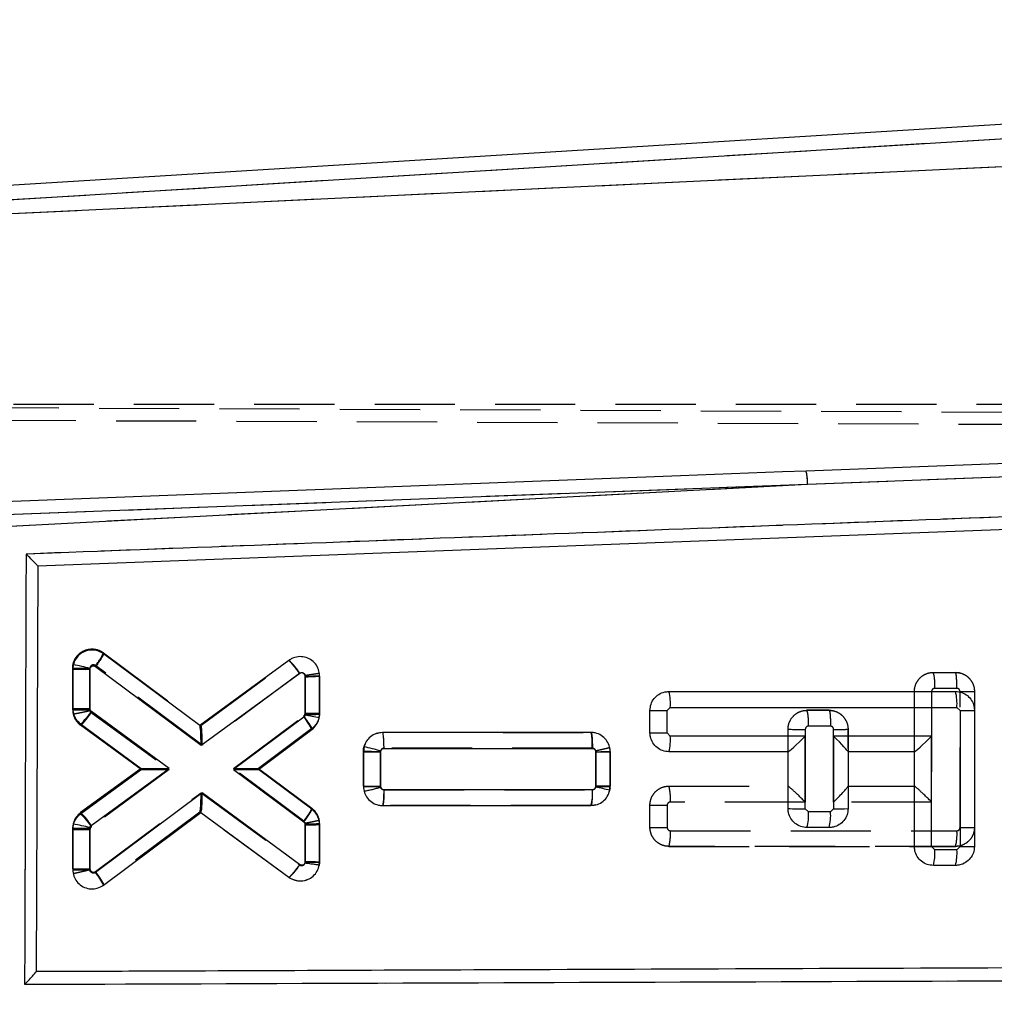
# Model space of a CAD drawing. Extents: x 33 to 403, y 99 to 261.
# Tile 13 of 21: x 163 to 179, y 219 to 235. Entities that reach past the tile are written whole.
import ezdxf

# ---------------------------------------------------------------- set-up
doc = ezdxf.new("R2010")
doc.units = 0
doc.linetypes.add('HIDDEN', pattern=[1.905, 1.27, -0.635])
doc.layers.get('0').update_dxf_attribs({"linetype": 'CONTINUOUS'})
doc.styles.add('SLDTEXTSTYLE0', font='TXT', dxfattribs={"width": 0.75})
doc.dimstyles.new('SLDDIMSTYLE1', dxfattribs={"dimtxt": 3.5, "dimasz": 3.302, "dimexe": 0, "dimexo": 0.0625, "dimgap": 0.875, "dimtad": 1, "dimdec": 0, "dimrnd": 1e-09, "dimzin": 12, "dimtxsty": 'SLDTEXTSTYLE0', "dimsah": 1, "dimcen": 0.09, "dimazin": 3, "dimtfac": 1, "dimtofl": 0, "dimtmove": 0, "dimatfit": 3, "dimtolj": 1, "dimtzin": 12})

# ---------------------------------------------------------------- blocks, each defined once
blk = doc.blocks.new('_D_1')
at = {"color": 179, "linetype": 'CONTINUOUS'}
for p, q in [((195.549, 234.006), (232.018, 234.006)), ((231.018, 234.006), (231.018, 197.023)), ((128.259, 197.023), (232.018, 197.023))]:
    blk.add_line(p, q, dxfattribs=at)
for points in [[(231.018, 234.006), (230.51, 230.704), (231.526, 230.704)], [(231.018, 197.023), (231.526, 200.325), (230.51, 200.325)]]:
    blk.add_solid(points, dxfattribs=at)
at = {"color": 179, "linetype": 'CONTINUOUS', "insert": (226.506, 209.429, 0.1), "char_height": 3.5, "attachment_point": 1, "rotation": 90, "style": 'SLDTEXTSTYLE0'}
blk.add_mtext('37', dxfattribs=at)
blk = doc.blocks.new('_D_2')
at = {"color": 179, "linetype": 'CONTINUOUS'}
for p, q in [((64.54, 212.085), (64.54, 257.147)), ((217.331, 222.582), (217.331, 257.147)), ((217.331, 256.147), (64.54, 256.147))]:
    blk.add_line(p, q, dxfattribs=at)
for points in [[(64.54, 256.147), (67.842, 255.639), (67.842, 256.655)], [(217.331, 256.147), (214.029, 256.655), (214.029, 255.639)]]:
    blk.add_solid(points, dxfattribs=at)
at = {"color": 179, "linetype": 'CONTINUOUS', "insert": (132.614, 260.659, 0.1), "char_height": 3.5, "attachment_point": 1, "style": 'SLDTEXTSTYLE0'}
blk.add_mtext('153', dxfattribs=at)

msp = doc.modelspace()

# ---------------------------------------------------------------- linework, layer by layer
at = {"color": 7, "linetype": 'CONTINUOUS'}
for p, q in [((194.5488, 234.0056), (160.4747, 231.9078)), ((194.563, 233.7753), (160.6477, 231.6873)), ((160.8312, 231.515), (194.3208, 233.1028)), ((175.5613, 227.3315), (192.7125, 227.9807)), ((162.5785, 226.648), (175.5613, 227.3315)), ((162.8623, 226.8495), (175.5613, 227.3315)), ((191.9576, 227.1188), (163.3781, 226.0308)), ((163.3781, 226.0308), (163.3547, 219.6193)), ((165.9412, 223.5099), (164.4177, 224.6458)), ((163.9402, 224.4753), (163.9313, 224.4023)), ((167.3535, 224.5423), (165.9412, 223.5099)), ((163.9313, 224.4023), (163.9312, 223.7805)), ((164.2032, 223.7793), (164.2033, 224.4002)), ((164.2033, 224.4002), (164.2049, 224.4128)), ((164.291, 224.4428), (165.9618, 223.1971)), ((165.9618, 223.1971), (167.5231, 224.3384)), ((167.6097, 224.2944), (167.6096, 223.6868)), ((167.8376, 223.6888), (167.8377, 224.2964)), ((173.3665, 224.049), (177.9018, 224.0498)), ((165.4574, 222.8283), (164.226, 223.7347)), ((167.6087, 223.6769), (167.5884, 223.6443)), ((167.6096, 223.6868), (167.6087, 223.6769)), ((167.8322, 223.6321), (167.8376, 223.6888)), ((173.0665, 223.3956), (173.0666, 223.749)), ((173.3386, 223.7469), (173.3886, 223.7969)), ((173.3386, 223.3934), (173.3386, 223.7469)), ((173.3886, 223.7969), (177.9239, 223.7977)), ((177.9239, 223.7977), (177.9739, 223.7477)), ((177.9739, 223.7477), (177.9739, 221.5933)), ((178.2018, 223.7498), (178.2018, 221.5954)), ((164.055, 223.536), (165.0127, 222.8311)), ((167.5884, 223.6443), (166.477, 222.8134)), ((166.8725, 222.8155), (167.716, 223.4461)), ((172.1327, 223.4005), (168.8352, 223.3999)), ((173.3886, 223.3434), (173.3386, 223.3934)), ((175.5239, 223.3438), (173.3886, 223.3434)), ((175.5239, 222.1933), (175.5239, 223.3438)), ((177.5239, 223.3442), (175.9739, 223.3439)), ((175.9739, 223.3439), (175.9739, 222.1933)), ((177.5239, 221.5933), (177.5239, 223.3442)), ((168.5308, 223.096), (168.5307, 222.5478)), ((168.541, 223.174), (168.5308, 223.096)), ((168.8027, 222.5456), (168.8028, 223.094)), ((168.8028, 223.094), (168.8047, 223.1077)), ((168.8575, 223.1478), (172.1542, 223.1485)), ((172.2093, 223.0941), (172.2092, 222.5457)), ((172.4371, 222.5477), (172.4372, 223.096)), ((175.2518, 223.0959), (173.3666, 223.0955)), ((175.2518, 222.1954), (175.2518, 223.0959)), ((176.2018, 223.0969), (176.2018, 223.0961)), ((177.2518, 223.0963), (176.2018, 223.0961)), ((176.2018, 223.0961), (176.2018, 222.1954)), ((177.2518, 221.5954), (177.2518, 223.0963)), ((165.0127, 222.8311), (164.0556, 222.1315)), ((164.2251, 221.9276), (165.4574, 222.8283)), ((166.477, 222.8134), (167.5868, 221.9839)), ((167.715, 222.1858), (166.8725, 222.8155)), ((165.9807, 222.4436), (164.2903, 221.1831)), ((167.5219, 221.3092), (165.9807, 222.4436)), ((172.1552, 222.4924), (168.858, 222.4917)), ((172.2092, 222.5457), (172.208, 222.5345)), ((172.4306, 222.4854), (172.4371, 222.5477)), ((164.4177, 220.9848), (165.9596, 222.1346)), ((165.9596, 222.1346), (167.352, 221.1098)), ((168.8357, 222.2438), (172.1332, 222.2445)), ((175.5739, 222.1433), (175.5239, 222.1933)), ((175.9239, 222.1433), (175.5739, 222.1433)), ((175.9739, 222.1933), (175.9239, 222.1433)), ((163.9308, 221.8862), (163.9307, 221.2283)), ((163.9378, 221.9506), (163.9308, 221.8862)), ((164.2027, 221.2261), (164.2029, 221.884)), ((164.2029, 221.884), (164.2041, 221.8952)), ((164.2041, 221.8952), (164.2251, 221.9276)), ((167.6093, 221.9398), (167.6092, 221.3615)), ((167.8371, 221.3536), (167.8372, 221.9418)), ((175.9018, 221.8954), (175.5518, 221.8954)), ((177.5739, 221.5433), (177.5239, 221.5933)), ((177.9239, 221.5433), (177.5739, 221.5433)), ((177.9739, 221.5933), (177.9239, 221.5433)), ((167.6092, 221.3615), (167.6073, 221.3376)), ((167.8333, 221.3053), (167.8371, 221.3536)), ((177.9018, 221.2954), (177.5518, 221.2954)), ((163.3547, 219.6193), (163.3547, 219.6183))]:
    msp.add_line(p, q, dxfattribs=at)
at = {"color": 7, "linetype": 'HIDDEN'}
for p, q in [((194.563, 233.7753), (160.6477, 231.6873)), ((160.8312, 231.515), (194.3208, 233.1028)), ((156.7274, 228.5688), (201.8881, 228.3722)), ((159.1849, 228.5998), (194.6815, 228.5998)), ((156.9967, 228.3671), (202.3185, 228.1837)), ((175.5613, 227.3315), (192.7125, 227.9807)), ((162.5785, 226.648), (175.5613, 227.3315)), ((162.8623, 226.8495), (175.5613, 227.3315)), ((164.4177, 224.6619), (165.9608, 223.5113)), ((165.9807, 223.1989), (164.2903, 224.4594)), ((165.9596, 223.5121), (167.352, 224.5369)), ((167.352, 224.5369), (167.3521, 224.537)), ((163.9308, 223.7605), (163.9307, 224.4184)), ((164.2027, 224.4164), (164.2029, 223.7586)), ((167.5221, 224.3334), (165.9807, 223.1989)), ((167.6092, 224.281), (167.6074, 224.3035)), ((167.8333, 224.3414), (167.8333, 224.3414)), ((167.8371, 224.2931), (167.8372, 223.7049)), ((177.5518, 224.3512), (177.9019, 224.3512)), ((177.9643, 224.3445), (177.9018, 224.3512)), ((167.6093, 223.7041), (167.6092, 224.281)), ((177.2518, 223.0969), (177.2518, 224.0512)), ((177.5239, 224.0491), (177.5239, 222.2983)), ((177.924, 224.0991), (177.5739, 224.0991)), ((177.9739, 221.8948), (177.9739, 224.0484)), ((178.2018, 224.0512), (178.2018, 221.8969)), ((163.9308, 223.7605), (163.9378, 223.6961)), ((163.9378, 223.6961), (163.9657, 223.6272)), ((164.2029, 223.7586), (164.204, 223.7474)), ((164.204, 223.7474), (164.2253, 223.7148)), ((164.2253, 223.7148), (165.4574, 222.8142)), ((175.5518, 223.7512), (175.9019, 223.7512)), ((175.9018, 223.7512), (175.5518, 223.7512)), ((175.9019, 223.7512), (175.9018, 223.7512)), ((175.9642, 223.7444), (175.9018, 223.7512)), ((165.0127, 222.8156), (164.0556, 223.5152)), ((166.477, 222.8291), (167.5865, 223.6584)), ((167.715, 223.4609), (166.8725, 222.8312)), ((166.9148, 222.8628), (167.715, 223.4609)), ((168.8357, 223.4029), (168.8358, 223.4029)), ((168.8358, 223.4029), (172.1332, 223.4022)), ((175.2518, 223.0961), (175.2518, 223.4512)), ((175.5239, 223.4491), (175.5239, 222.2987)), ((175.924, 223.4991), (175.5739, 223.4991)), ((175.9739, 222.2986), (175.9739, 223.4484)), ((176.2018, 223.4512), (176.2018, 223.0969)), ((176.2018, 223.1473), (176.2018, 223.4512)), ((168.538, 223.1625), (168.5307, 223.0989)), ((168.5308, 222.5506), (168.5307, 223.0989)), ((168.5307, 223.0989), (168.5308, 222.5506)), ((168.8027, 223.0956), (168.8028, 222.5483)), ((172.1556, 223.1501), (168.8579, 223.1508)), ((172.2092, 223.0967), (172.2081, 223.1077)), ((172.2093, 222.5494), (172.2092, 223.0967)), ((172.4371, 223.0989), (172.4306, 223.1613)), ((172.4371, 223.0989), (172.4372, 222.5507)), ((172.4372, 222.5507), (172.4371, 223.0989)), ((176.2018, 223.0961), (176.2018, 222.5495)), ((164.055, 222.1107), (165.0127, 222.8156)), ((165.0127, 222.8156), (164.055, 222.1107)), ((165.4574, 222.8142), (164.2263, 221.9081)), ((165.0127, 222.8311), (165.0127, 222.8311)), ((167.5882, 221.9984), (166.477, 222.8291)), ((166.8725, 222.8312), (167.716, 222.2006)), ((166.8725, 222.8155), (166.8725, 222.8155)), ((164.2908, 221.1996), (165.9618, 222.4454)), ((165.9618, 222.4454), (167.5231, 221.3041)), ((168.8028, 222.5483), (168.8045, 222.5355)), ((168.8571, 222.4946), (172.1545, 222.494)), ((172.4342, 222.5197), (172.4175, 222.4524)), ((172.4333, 222.5161), (172.4372, 222.5507)), ((173.3666, 222.5512), (175.2526, 222.5508)), ((176.2018, 222.5506), (177.2526, 222.5504)), ((175.5239, 222.2987), (173.3886, 222.2991)), ((177.5239, 222.2983), (175.9739, 222.2986)), ((164.055, 222.1107), (164.0295, 222.0864)), ((165.9423, 222.1376), (164.4177, 221.0009)), ((167.3535, 221.1044), (165.9412, 222.1368)), ((168.8352, 222.2467), (168.8351, 222.2467)), ((172.1327, 222.2461), (168.8352, 222.2467)), ((172.1327, 222.2461), (172.2111, 222.2596)), ((172.1542, 222.2481), (172.1327, 222.2461)), ((172.1327, 222.2461), (172.1327, 222.2461)), ((173.0666, 221.8976), (173.0665, 222.2511)), ((173.3386, 222.2491), (173.3386, 221.8963)), ((167.6087, 221.9657), (167.5882, 221.9984)), ((167.6096, 221.9557), (167.6087, 221.9657)), ((167.6097, 221.3481), (167.6096, 221.9557)), ((167.8322, 222.0146), (167.8051, 222.0871)), ((167.8376, 221.9579), (167.8322, 222.0146)), ((167.8376, 221.9579), (167.8377, 221.3503)), ((163.9313, 221.2444), (163.9312, 221.8662)), ((164.2032, 221.8624), (164.2033, 221.2424)), ((173.3886, 221.8456), (177.9238, 221.8448)), ((177.9018, 221.5969), (173.3665, 221.5977)), ((173.3665, 221.5977), (177.9018, 221.5969)), ((164.2033, 221.2424), (164.2047, 221.2306)), ((163.9403, 221.1713), (163.9402, 221.1714)), ((164.4177, 221.0009), (164.4177, 221.0009))]:
    msp.add_line(p, q, dxfattribs=at)
at = {"color": 7, "linetype": 'CONTINUOUS', "flags": 128}
for points in [[(191.3864, 228.1406), (190.7032, 228.1147), (184.233, 227.8691), (175.538, 227.5383)], [(175.538, 227.5383), (175.1652, 227.5241), (173.5477, 227.4624), (167.0775, 227.2153), (162.8397, 227.0531)], [(175.253, 223.0959), (175.2524, 223.0959), (175.252, 223.0959), (175.2518, 223.0959)], [(177.253, 223.0963), (177.2524, 223.0963), (177.252, 223.0963), (177.2518, 223.0963)]]:
    msp.add_lwpolyline(points, dxfattribs=at)
at = {"color": 7, "linetype": 'HIDDEN', "flags": 128}
for points in [[(168.7418, 223.3839), (168.7746, 223.3967), (168.8356, 223.4029), (168.8357, 223.4029), (168.8357, 223.4029)], [(167.6466, 221.0729), (167.5982, 221.0529), (167.4986, 221.0477), (167.401, 221.0759), (167.3535, 221.1044), (167.3535, 221.1044), (167.3535, 221.1044)]]:
    msp.add_lwpolyline(points, dxfattribs=at)
at = {"color": 7, "linetype": 'CONTINUOUS'}
for centre, radius, start, end in [((174.8221, 227.3527), 0.7395, 358.36347, 14.5344), ((162.8588, 219.3046), 5.2826, 75.2372, 78.18675), ((166.6525, 223.7869), 1.0306, 32.35423, 47.14003), ((164.1296, 232.7054), 8.3055, 268.63201, 270.50888), ((167.6647, 230.8728), 6.5786, 269.52116, 271.50668), ((172.6553, 223.8596), 0.736, 355.10898, 14.90713), ((177.1909, 223.8605), 0.7356, 355.10405, 14.91208), ((166.4222, 217.1761), 6.6082, 77.67949, 79.65611), ((167.6657, 230.2793), 6.5928, 269.51253, 271.49378), ((173.2681, 232.0853), 8.3387, 268.61507, 270.48443), ((178.0276, 230.3152), 6.5677, 269.53154, 271.52039), ((166.911, 223.0677), 0.8896, 25.17754, 40.40254), ((166.0642, 223.6736), 0.2047, 233.07777, 233.47969), ((173.2681, 231.7325), 8.3394, 268.61513, 270.48438), ((172.6713, 223.2821), 0.7199, 344.97607, 4.88402), ((168.7283, 231.3939), 8.3002, 268.63612, 270.51419), ((167.5074, 218.511), 4.7762, 74.24031, 77.50212), ((172.2643, 230.0651), 6.9712, 269.54759, 271.42127), ((168.7323, 230.8856), 8.3403, 268.61503, 270.4841), ((171.4377, 222.4311), 0.7201, 344.97894, 4.88114), ((171.122, 217.0907), 5.5511, 76.36445, 78.718), ((172.2657, 229.1377), 6.5922, 269.50893, 271.49036), ((163.3547, 221.3762), 1.0304, 32.35157, 47.13966), ((165.7569, 222.4078), 0.3402, 306.57077, 306.81334), ((175.4519, 230.5169), 8.3239, 268.6229, 270.49565), ((174.8561, 222.0822), 0.7204, 344.97122, 4.86495), ((175.2061, 222.0822), 0.7204, 344.97122, 4.86495), ((176.0276, 228.7586), 6.5655, 269.53125, 271.52072), ((164.1345, 230.2461), 8.3624, 268.60428, 270.46837), ((162.8378, 215.9874), 6.0637, 76.97874, 79.54903), ((167.6643, 228.5175), 6.578, 269.52102, 271.50679), ((177.4519, 229.9151), 8.322, 268.62271, 270.49582), ((176.8568, 221.4822), 0.7197, 344.9613, 4.87487), ((177.2068, 221.4822), 0.7197, 344.9613, 4.87487), ((178.0276, 228.1576), 6.5645, 269.53105, 271.52088), ((164.1323, 229.5653), 8.3395, 268.61491, 270.48412), ((163.613, 220.6078), 0.8887, 25.09577, 40.33797)]:
    msp.add_arc(centre, radius, start, end, dxfattribs=at)
at = {"color": 7, "linetype": 'HIDDEN'}
for centre, radius, start, end in [((174.8221, 227.3527), 0.7395, 358.36347, 14.5344), ((163.6925, 224.9768), 0.7906, 319.12241, 336.52743), ((164.1292, 232.7219), 8.3058, 268.63068, 270.50747), ((176.8393, 224.1619), 0.7373, 355.11627, 14.87967), ((178.0091, 230.4201), 6.3718, 269.6836, 271.7337), ((164.125, 232.0175), 8.2593, 268.65246, 270.53982), ((164.2347, 223.7607), 0.3039, 180.04013, 192.27901), ((164.2361, 223.7616), 0.3055, 192.37979, 233.76473), ((174.8405, 223.5619), 0.7361, 355.10748, 14.90191), ((175.4519, 231.7726), 8.3238, 268.62278, 270.4956), ((176.0089, 229.8152), 6.3669, 269.68498, 271.73657), ((172.2586, 229.6175), 6.521, 269.56552, 271.56859), ((172.1312, 223.0987), 0.3059, 0.03747, 11.806), ((168.7374, 230.9421), 8.394, 268.58973, 270.44682), ((168.1537, 224.6808), 2.2418, 279.94951, 286.87626), ((172.6554, 222.362), 0.7359, 355.09263, 14.89324), ((167.5337, 221.9573), 0.304, 10.86143, 53.13708), ((173.2651, 230.558), 8.3093, 268.63076, 270.50682), ((167.6598, 228.4825), 6.527, 269.55918, 271.56042), ((167.5319, 221.9577), 0.3056, 0.03084, 10.72241), ((173.2414, 229.9533), 8.0576, 268.75669, 270.69125), ((172.671, 221.7846), 0.7203, 344.95841, 4.85726), ((177.2066, 221.7836), 0.7199, 344.96847, 4.87796), ((178.0276, 228.4615), 6.567, 269.53132, 271.52046), ((167.6622, 227.8999), 6.552, 269.54117, 271.53478), ((164.1298, 229.5494), 8.3073, 268.63056, 270.50701), ((166.7698, 221.7718), 0.8866, 311.17039, 328.16505)]:
    msp.add_arc(centre, radius, start, end, dxfattribs=at)
for centre, major_axis, ratio, start_param, end_param in [((167.5871, 224.2831), (0.25, 0.01), 0.0119261, 4.8002099, 6.2831853), ((165.9587, 223.201), (0.001, 0.3107), 0.0709759, 4.7058754, 6.2306505), ((165.4354, 222.8163), (0.4227, 0.0007), 0.0050435, 3.1484688, 4.7645602), ((166.4549, 222.8312), (0.4175, 0), 0.0050159, 4.7652117, 6.2764752), ((165.9397, 222.4475), (-0.0015, 0.3103), 0.0710097, 3.1939699, 4.7053099), ((175.5018, 222.3008), (-0.2498, 0.2498), 0.0399855, 4.6640637, 6.2432132), ((175.9518, 222.3007), (0.2497, 0.2497), 0.0483726, 4.7523611, 6.23486), ((177.5018, 222.3004), (-0.2498, 0.2498), 0.0399855, 4.6640637, 6.2432132)]:
    msp.add_ellipse(centre, major_axis=major_axis, ratio=ratio, start_param=start_param, end_param=end_param, dxfattribs=at)
at = {"color": 7, "linetype": 'CONTINUOUS'}
for centre, major_axis, ratio, start_param, end_param in [((165.9397, 223.1991), (0.0015, 0.3103), 0.0710733, 4.7059813, 6.2307612), ((175.5018, 223.3459), (0.2497, 0.2498), 0.0483709, 3.1899355, 4.7523436), ((175.9518, 223.346), (0.2498, -0.2498), 0.0399838, 0.0399546, 1.5224535), ((177.5018, 223.3463), (0.2497, 0.2498), 0.0483709, 3.1899355, 4.7523436), ((165.4354, 222.8304), (0.4227, -0.0007), 0.0048715, 3.1482343, 4.7645765), ((166.4549, 222.8155), (0.4175, 0), 0.0050216, 4.7652111, 6.2764676), ((165.9587, 222.4457), (-0.001, 0.3107), 0.0709339, 3.1940964, 4.7054322), ((167.5871, 221.3636), (0.25, -0.01), 0.0048534, 4.8008813, 6.2831853)]:
    msp.add_ellipse(centre, major_axis=major_axis, ratio=ratio, start_param=start_param, end_param=end_param, dxfattribs=at)
for points, knots in [([(192.2967, 227.3276), (187.418, 227.1431), (177.7167, 226.7763), (168.0149, 226.4079), (163.1922, 226.2247)], [0, 0, 0, 0, 0.5028959, 1, 1, 1, 1]), ([(163.1922, 226.2247), (163.1883, 225.0917), (163.1806, 222.8213), (163.1729, 220.5509), (163.1691, 219.4136)], [0, 0, 0, 0, 0.49904782, 1, 1, 1, 1]), ([(163.3781, 226.0313), (163.3765, 226.0342), (163.3733, 226.04), (163.3477, 226.0686), (163.3015, 226.1168), (163.2453, 226.1729), (163.2058, 226.2115), (163.1928, 226.2241), (163.1922, 226.2247)], [0, 0, 0, 0, 0.1572194, 0.3135119, 0.5425134, 0.8512124, 0.9921274, 1, 1, 1, 1]), ([(164.4177, 224.6458), (164.3879, 224.6636), (164.3284, 224.6991), (164.2231, 224.711), (164.1205, 224.6896), (164.0314, 224.6347), (163.9684, 224.5595), (163.9489, 224.5011), (163.9402, 224.4753)], [0, 0, 0, 0, 0.1731137, 0.3462127, 0.5195295, 0.6923943, 0.8642229, 1, 1, 1, 1]), ([(164.4178, 224.6457), (164.4179, 224.6423), (164.418, 224.6353), (164.3969, 224.5973), (164.3625, 224.5438), (164.3304, 224.4974), (164.3061, 224.4635), (164.2975, 224.4517), (164.291, 224.4428)], [0, 0, 0, 0, 0.2211505, 0.4422984, 0.6634486, 0.8846011, 0.9125624, 1, 1, 1, 1]), ([(167.8377, 224.2964), (167.8343, 224.3306), (167.8276, 224.399), (167.7754, 224.4899), (167.6984, 224.5593), (167.6019, 224.599), (167.4979, 224.6046), (167.4126, 224.5808), (167.3687, 224.5522), (167.3535, 224.5423)], [0, 0, 0, 0, 0.152615, 0.3052213, 0.4575925, 0.611823, 0.7648727, 0.918858, 1, 1, 1, 1]), ([(164.2049, 224.4128), (164.2069, 224.4185), (164.2109, 224.4298), (164.2237, 224.443), (164.2399, 224.4517), (164.2583, 224.4546), (164.2763, 224.4517), (164.2863, 224.4456), (164.291, 224.4428)], [0, 0, 0, 0, 0.1664521, 0.3328326, 0.5011164, 0.6732452, 0.8487978, 1, 1, 1, 1]), ([(167.5231, 224.3384), (167.5258, 224.3401), (167.5337, 224.3452), (167.5489, 224.3496), (167.5675, 224.3484), (167.5848, 224.3415), (167.5986, 224.3289), (167.6079, 224.3128), (167.6091, 224.3005), (167.6097, 224.2944)], [0, 0, 0, 0, 0.0814596, 0.2357596, 0.385961, 0.5441602, 0.69419, 0.8470923, 1, 1, 1, 1]), ([(173.0666, 223.749), (173.0699, 223.7827), (173.0765, 223.8499), (173.1279, 223.9395), (173.2036, 224.0073), (173.2879, 224.0437), (173.344, 224.0475), (173.3665, 224.049)], [0, 0, 0, 0, 0.2137116, 0.4274196, 0.6412618, 0.8556991, 1, 1, 1, 1]), ([(177.9018, 224.0498), (177.9356, 224.0465), (178.0033, 224.0398), (178.0935, 223.9877), (178.1614, 223.9111), (178.1969, 223.8268), (178.2004, 223.7714), (178.2018, 223.7498)], [0, 0, 0, 0, 0.2157069, 0.4314198, 0.6470514, 0.8621247, 1, 1, 1, 1]), ([(163.9312, 223.7805), (163.9331, 223.7557), (163.9378, 223.6967), (163.9772, 223.6073), (164.0288, 223.56), (164.055, 223.536)], [0, 0, 0, 0, 0.2624953, 0.6253774, 1, 1, 1, 1]), ([(163.9312, 223.7805), (163.9339, 223.7802), (163.9395, 223.7798), (163.9826, 223.7792), (164.046, 223.7789), (164.1143, 223.7789), (164.168, 223.7791), (164.1938, 223.7792), (164.2032, 223.7793)], [0, 0, 0, 0, 0.2032158, 0.406434, 0.6096481, 0.8128605, 0.9313432, 1, 1, 1, 1]), ([(164.055, 223.536), (164.0566, 223.536), (164.0599, 223.536), (164.0723, 223.5464), (164.0896, 223.564), (164.1116, 223.5888), (164.1374, 223.6196), (164.1658, 223.6551), (164.1958, 223.694), (164.2159, 223.7211), (164.226, 223.7347)], [0, 0, 0, 0, 0.1249987, 0.2500004, 0.375, 0.5000013, 0.6250025, 0.7499992, 0.8749999, 1, 1, 1, 1]), ([(164.226, 223.7347), (164.2221, 223.7381), (164.2147, 223.7446), (164.2087, 223.7551), (164.2044, 223.7664), (164.2037, 223.7738), (164.2032, 223.7793)], [0, 0, 0, 0, 0.29944986, 0.57045951, 0.68626728, 1, 1, 1, 1]), ([(167.716, 223.4461), (167.7412, 223.4692), (167.7917, 223.5152), (167.8224, 223.5859), (167.8308, 223.6256), (167.8322, 223.6321)], [0, 0, 0, 0, 0.45519802, 0.91043241, 1, 1, 1, 1]), ([(168.8352, 223.3999), (168.8007, 223.3965), (168.7317, 223.3896), (168.6407, 223.3365), (168.5728, 223.2624), (168.5511, 223.202), (168.541, 223.174)], [0, 0, 0, 0, 0.2595237, 0.5190963, 0.7774593, 1, 1, 1, 1]), ([(168.8575, 223.1478), (168.8574, 223.1655), (168.8571, 223.2126), (168.8544, 223.284), (168.8493, 223.3485), (168.8426, 223.3917), (168.8376, 223.3972), (168.8352, 223.3999)], [0, 0, 0, 0, 0.1343098, 0.359267, 0.5728452, 0.7864237, 1, 1, 1, 1]), ([(172.4372, 223.096), (172.4339, 223.13), (172.4272, 223.1982), (172.3751, 223.289), (172.2983, 223.358), (172.2125, 223.395), (172.1555, 223.399), (172.1327, 223.4005)], [0, 0, 0, 0, 0.21319499, 0.42635111, 0.64056643, 0.85635073, 1, 1, 1, 1]), ([(172.1542, 223.1485), (172.154, 223.1814), (172.1534, 223.2473), (172.1485, 223.3307), (172.1413, 223.3891), (172.1356, 223.3967), (172.1327, 223.4005)], [0, 0, 0, 0, 0.2500003, 0.5000009, 0.7499992, 1, 1, 1, 1]), ([(173.3666, 223.0955), (173.3327, 223.0988), (173.2651, 223.1055), (173.1749, 223.1576), (173.107, 223.2341), (173.0715, 223.3185), (173.0679, 223.3739), (173.0665, 223.3956)], [0, 0, 0, 0, 0.21570001, 0.43140405, 0.64696958, 0.86191146, 1, 1, 1, 1]), ([(168.8047, 223.1077), (168.8068, 223.1133), (168.811, 223.1246), (168.8241, 223.1377), (168.84, 223.1462), (168.8518, 223.1473), (168.8575, 223.1478)], [0, 0, 0, 0, 0.252261, 0.5044165, 0.7594284, 1, 1, 1, 1]), ([(172.1542, 223.1485), (172.1586, 223.1481), (172.1691, 223.1473), (172.1847, 223.1404), (172.1983, 223.128), (172.2075, 223.112), (172.2087, 223.1), (172.2093, 223.0941)], [0, 0, 0, 0, 0.1526993, 0.3701645, 0.582434, 0.7911549, 1, 1, 1, 1]), ([(168.5307, 222.5478), (168.5341, 222.5137), (168.5409, 222.4456), (168.5933, 222.3548), (168.6703, 222.286), (168.7561, 222.2492), (168.813, 222.2453), (168.8357, 222.2438)], [0, 0, 0, 0, 0.2134172, 0.4267938, 0.6411559, 0.8570305, 1, 1, 1, 1]), ([(168.858, 222.4917), (168.8537, 222.492), (168.8431, 222.4928), (168.8275, 222.4997), (168.8138, 222.512), (168.8046, 222.5279), (168.8034, 222.5398), (168.8027, 222.5456)], [0, 0, 0, 0, 0.15281492, 0.3713123, 0.58494337, 0.79535227, 1, 1, 1, 1]), ([(168.8357, 222.2438), (168.8382, 222.2466), (168.8431, 222.2521), (168.8498, 222.2952), (168.8549, 222.3599), (168.8576, 222.43), (168.8579, 222.4757), (168.858, 222.4917)], [0, 0, 0, 0, 0.2158737, 0.4317476, 0.647621, 0.8768006, 1, 1, 1, 1]), ([(172.1332, 222.2445), (172.1676, 222.2479), (172.2364, 222.2546), (172.3272, 222.3074), (172.3989, 222.3853), (172.42, 222.4518), (172.4306, 222.4854)], [0, 0, 0, 0, 0.24930202, 0.49864815, 0.74672166, 1, 1, 1, 1]), ([(172.208, 222.5345), (172.2062, 222.5289), (172.2026, 222.5174), (172.1901, 222.5037), (172.1738, 222.4942), (172.1614, 222.493), (172.1552, 222.4924)], [0, 0, 0, 0, 0.2404593, 0.4908105, 0.7456372, 1, 1, 1, 1]), ([(164.0556, 222.1315), (164.03, 222.1086), (163.9787, 222.0628), (163.9479, 221.9936), (163.9389, 221.9555), (163.9378, 221.9506)], [0, 0, 0, 0, 0.4654904, 0.9310271, 1, 1, 1, 1]), ([(167.5868, 221.9839), (167.5931, 221.9923), (167.6018, 222.004), (167.6263, 222.0377), (167.6591, 222.0841), (167.6938, 222.1374), (167.7151, 222.1753), (167.7151, 222.1823), (167.715, 222.1858)], [0, 0, 0, 0, 0.0831772, 0.1151559, 0.3363672, 0.5575794, 0.7787891, 1, 1, 1, 1]), ([(167.8372, 221.9418), (167.8353, 221.9664), (167.8308, 222.0253), (167.792, 222.1145), (167.7409, 222.1618), (167.715, 222.1858)], [0, 0, 0, 0, 0.26235364, 0.62687531, 1, 1, 1, 1]), ([(175.5518, 221.8954), (175.518, 221.8988), (175.4503, 221.9055), (175.3601, 221.9576), (175.2923, 222.0342), (175.2568, 222.1185), (175.2532, 222.1738), (175.2518, 222.1954)], [0, 0, 0, 0, 0.2157951, 0.4315752, 0.6472484, 0.8623047, 1, 1, 1, 1]), ([(176.2018, 222.1954), (176.1985, 222.1618), (176.192, 222.0946), (176.1406, 222.005), (176.065, 221.9372), (175.9806, 221.9007), (175.9245, 221.897), (175.9018, 221.8954)], [0, 0, 0, 0, 0.2136141, 0.4272256, 0.6409351, 0.8552215, 1, 1, 1, 1]), ([(167.5868, 221.9839), (167.5914, 221.9796), (167.6007, 221.9709), (167.6079, 221.9549), (167.6089, 221.9442), (167.6093, 221.9398)], [0, 0, 0, 0, 0.370521, 0.740571, 1, 1, 1, 1]), ([(177.5518, 221.2954), (177.518, 221.2988), (177.4503, 221.3055), (177.3601, 221.3576), (177.2922, 221.4342), (177.2568, 221.5185), (177.2532, 221.5738), (177.2518, 221.5954)], [0, 0, 0, 0, 0.2158063, 0.4315984, 0.6473166, 0.8624215, 1, 1, 1, 1]), ([(178.2018, 221.5954), (178.1986, 221.5618), (178.192, 221.4946), (178.1406, 221.405), (178.065, 221.3372), (177.9806, 221.3007), (177.9245, 221.297), (177.9018, 221.2954)], [0, 0, 0, 0, 0.2135989, 0.4271933, 0.6408635, 0.8551045, 1, 1, 1, 1]), ([(167.6073, 221.3376), (167.6066, 221.3357), (167.6041, 221.3279), (167.5961, 221.3156), (167.5813, 221.3041), (167.5628, 221.298), (167.5432, 221.2987), (167.5294, 221.3041), (167.523, 221.3084), (167.5219, 221.3092)], [0, 0, 0, 0, 0.0586354, 0.2322951, 0.4092067, 0.585993, 0.7793527, 0.9596909, 1, 1, 1, 1]), ([(167.6073, 221.3376), (167.6096, 221.3372), (167.6206, 221.3352), (167.6587, 221.329), (167.7195, 221.3203), (167.7823, 221.312), (167.8251, 221.3065), (167.8305, 221.3057), (167.8333, 221.3053)], [0, 0, 0, 0, 0.0192916, 0.0910945, 0.3184831, 0.5457012, 0.7728486, 1, 1, 1, 1]), ([(163.9307, 221.2283), (163.934, 221.1942), (163.9408, 221.1262), (163.9927, 221.0359), (164.0694, 220.9665), (164.1658, 220.9264), (164.2701, 220.9207), (164.3568, 220.9446), (164.4016, 220.9741), (164.4177, 220.9848)], [0, 0, 0, 0, 0.1511905, 0.3023597, 0.4528595, 0.6075947, 0.7600565, 0.9139425, 1, 1, 1, 1]), ([(164.2903, 221.1831), (164.2874, 221.1812), (164.2793, 221.1759), (164.2638, 221.1716), (164.2447, 221.1727), (164.2274, 221.18), (164.2137, 221.1924), (164.2046, 221.2081), (164.2033, 221.2201), (164.2027, 221.2261)], [0, 0, 0, 0, 0.0866193, 0.2432122, 0.3931116, 0.558564, 0.7020004, 0.8509807, 1, 1, 1, 1]), ([(167.352, 221.1098), (167.3818, 221.0921), (167.4416, 221.0568), (167.547, 221.0455), (167.6495, 221.0674), (167.7383, 221.1228), (167.8062, 221.2044), (167.8242, 221.2715), (167.8333, 221.3053)], [0, 0, 0, 0, 0.1668104, 0.3336046, 0.5006126, 0.6670986, 0.8324522, 1, 1, 1, 1]), ([(167.5219, 221.3092), (167.5119, 221.2957), (167.4919, 221.2685), (167.462, 221.2295), (167.4337, 221.1938), (167.4082, 221.1629), (167.3863, 221.1381), (167.3691, 221.1203), (167.3569, 221.1098), (167.3537, 221.1097), (167.3521, 221.1097)], [0, 0, 0, 0, 0.1250015, 0.2499973, 0.3749988, 0.4999983, 0.6249999, 0.749999, 0.8749981, 1, 1, 1, 1]), ([(163.1691, 219.4136), (163.1698, 219.4143), (163.1819, 219.4265), (163.2213, 219.4664), (163.2775, 219.5251), (163.3243, 219.577), (163.3498, 219.6079), (163.353, 219.6148), (163.3547, 219.6183)], [0, 0, 0, 0, 0.0077852, 0.1402941, 0.4591571, 0.6909658, 0.8449806, 1, 1, 1, 1]), ([(163.3547, 219.6193), (163.3703, 219.6193), (163.9252, 219.6214), (166.6368, 219.6319), (175.0128, 219.664), (182.8506, 219.6941), (188.5313, 219.716)], [0, 0, 0, 0, 0.0018693, 0.0661233, 0.3231391, 1, 1, 1, 1]), ([(163.1691, 219.4136), (167.4267, 219.4289), (175.929, 219.4594), (184.4326, 219.4909), (188.6779, 219.5066)], [0, 0, 0, 0, 0.5007599, 1, 1, 1, 1])]:
    msp.add_open_spline(points, degree=3, knots=knots, dxfattribs=at)
at = {"color": 7, "linetype": 'HIDDEN'}
for points, knots in [([(192.2967, 227.3276), (187.418, 227.1431), (177.7167, 226.7763), (168.0149, 226.4079), (163.1922, 226.2247)], [0, 0, 0, 0, 0.5028959, 1, 1, 1, 1]), ([(163.1922, 226.2247), (163.1883, 225.0917), (163.1806, 222.8213), (163.1729, 220.5509), (163.1691, 219.4136)], [0, 0, 0, 0, 0.49904782, 1, 1, 1, 1]), ([(163.9307, 224.4184), (163.9307, 224.4185), (163.9307, 224.4524), (163.9424, 224.521), (163.9918, 224.6098), (164.0682, 224.6793), (164.1624, 224.7193), (164.2671, 224.7265), (164.3538, 224.7027), (164.4014, 224.674), (164.4177, 224.6619), (164.4177, 224.6619)], [0, 0, 0, 0, 0.0000896, 0.151776, 0.3045608, 0.4468011, 0.6063439, 0.7530237, 0.9089363, 0.9999101, 1, 1, 1, 1]), ([(164.2903, 224.4594), (164.2873, 224.4614), (164.279, 224.4668), (164.2632, 224.471), (164.2443, 224.4695), (164.2272, 224.4624), (164.2137, 224.45), (164.2045, 224.4343), (164.2033, 224.4223), (164.2027, 224.4164)], [0, 0, 0, 0, 0.08991499, 0.24833395, 0.39903047, 0.55719784, 0.70355958, 0.85174306, 1, 1, 1, 1]), ([(167.5221, 224.3334), (167.512, 224.3471), (167.4919, 224.3745), (167.4618, 224.414), (167.4333, 224.4503), (167.4076, 224.4818), (167.3857, 224.5073), (167.3686, 224.5256), (167.3566, 224.5366), (167.3536, 224.5369), (167.3521, 224.537)], [0, 0, 0, 0, 0.1249984, 0.2500003, 0.3750005, 0.5000003, 0.6249995, 0.7499996, 0.8749999, 1, 1, 1, 1]), ([(167.6074, 224.3035), (167.6065, 224.3061), (167.6035, 224.3146), (167.5946, 224.3274), (167.5794, 224.3388), (167.5608, 224.3446), (167.5414, 224.3435), (167.5285, 224.3379), (167.5228, 224.3339), (167.5221, 224.3334)], [0, 0, 0, 0, 0.0779157, 0.256417, 0.4326223, 0.6088961, 0.8015285, 0.9748993, 1, 1, 1, 1]), ([(167.6074, 224.3035), (167.6096, 224.3039), (167.6207, 224.306), (167.659, 224.3127), (167.7198, 224.3222), (167.7826, 224.3318), (167.8252, 224.3387), (167.8306, 224.3405), (167.8333, 224.3414)], [0, 0, 0, 0, 0.0186847, 0.0921518, 0.3193101, 0.5462599, 0.77313, 1, 1, 1, 1]), ([(177.2518, 224.0512), (177.2518, 224.0513), (177.2518, 224.0848), (177.2637, 224.153), (177.3143, 224.2437), (177.3928, 224.3125), (177.4769, 224.3456), (177.5314, 224.3512), (177.5518, 224.3512), (177.5518, 224.3512)], [0, 0, 0, 0, 0.0001281, 0.2146626, 0.4332243, 0.6522439, 0.869103, 0.9998729, 1, 1, 1, 1]), ([(177.924, 224.0991), (177.9237, 224.1321), (177.9231, 224.198), (177.918, 224.2814), (177.9107, 224.3398), (177.9048, 224.3474), (177.9019, 224.3512)], [0, 0, 0, 0, 0.2500004, 0.5000006, 0.7499992, 1, 1, 1, 1]), ([(177.9019, 224.3512), (177.9225, 224.35), (177.9774, 224.3466), (178.0618, 224.3117), (178.1398, 224.2431), (178.19, 224.1527), (178.2018, 224.0849), (178.2018, 224.0513), (178.2018, 224.0512)], [0, 0, 0, 0, 0.1311022, 0.3508436, 0.5691449, 0.7846869, 0.9998719, 1, 1, 1, 1]), ([(177.5739, 224.0991), (177.5705, 224.0989), (177.5615, 224.0984), (177.5476, 224.0927), (177.5346, 224.0812), (177.5258, 224.066), (177.5245, 224.0547), (177.5239, 224.0491)], [0, 0, 0, 0, 0.1298061, 0.3453732, 0.5651609, 0.7883341, 1, 1, 1, 1]), ([(177.9739, 224.0484), (177.9733, 224.0542), (177.9721, 224.0657), (177.9633, 224.0811), (177.9503, 224.0926), (177.9363, 224.0984), (177.9273, 224.0989), (177.924, 224.0991)], [0, 0, 0, 0, 0.21886116, 0.43771275, 0.65659189, 0.87271994, 1, 1, 1, 1]), ([(163.9378, 223.6961), (163.9389, 223.6958), (163.9411, 223.6953), (163.9576, 223.6973), (163.9828, 223.7015), (164.0167, 223.7078), (164.0577, 223.7159), (164.1039, 223.7255), (164.1535, 223.7361), (164.1872, 223.7436), (164.204, 223.7474)], [0, 0, 0, 0, 0.125006, 0.2500115, 0.3750115, 0.5000105, 0.625012, 0.7500127, 0.8750049, 1, 1, 1, 1]), ([(164.0556, 223.5152), (164.0572, 223.5152), (164.0604, 223.5153), (164.0727, 223.5258), (164.0899, 223.5435), (164.1118, 223.5684), (164.1373, 223.5993), (164.1656, 223.635), (164.1954, 223.674), (164.2153, 223.7012), (164.2253, 223.7148)], [0, 0, 0, 0, 0.12500018, 0.24999878, 0.37500091, 0.49999784, 0.6249988, 0.74999718, 0.87500001, 1, 1, 1, 1]), ([(167.5865, 223.6584), (167.5903, 223.6618), (167.5976, 223.6684), (167.6034, 223.6787), (167.608, 223.6905), (167.6087, 223.6982), (167.6093, 223.7041)], [0, 0, 0, 0, 0.2856272, 0.5603363, 0.6670688, 1, 1, 1, 1]), ([(167.6093, 223.7041), (167.6171, 223.7041), (167.6558, 223.7038), (167.7201, 223.7036), (167.7858, 223.7038), (167.8289, 223.7042), (167.8345, 223.7047), (167.8372, 223.7049)], [0, 0, 0, 0, 0.0640768, 0.3172641, 0.5448463, 0.7724211, 1, 1, 1, 1]), ([(167.8372, 223.7049), (167.8372, 223.7049), (167.8353, 223.6736), (167.8305, 223.6321), (167.8068, 223.5699), (167.7749, 223.5154), (167.7372, 223.4773), (167.715, 223.4609), (167.715, 223.4609)], [0, 0, 0, 0, 0.0002136, 0.3333596, 0.4374247, 0.707187, 0.9997862, 1, 1, 1, 1]), ([(175.2518, 223.4512), (175.2518, 223.4513), (175.2518, 223.4848), (175.2637, 223.553), (175.3143, 223.6437), (175.3928, 223.7125), (175.4769, 223.7456), (175.5314, 223.7512), (175.5518, 223.7512), (175.5518, 223.7512)], [0, 0, 0, 0, 0.0001281, 0.2146825, 0.4331028, 0.6520816, 0.8690716, 0.9998729, 1, 1, 1, 1]), ([(175.9019, 223.7512), (175.9048, 223.7474), (175.9107, 223.7398), (175.918, 223.6814), (175.9231, 223.598), (175.9237, 223.5321), (175.924, 223.4991)], [0, 0, 0, 0, 0.2500006, 0.5000009, 0.7500005, 1, 1, 1, 1]), ([(175.9019, 223.7512), (175.9224, 223.75), (175.9773, 223.7466), (176.0617, 223.7117), (176.1398, 223.6431), (176.19, 223.5528), (176.2018, 223.4849), (176.2018, 223.4513), (176.2018, 223.4512)], [0, 0, 0, 0, 0.1310516, 0.3506711, 0.5690265, 0.7847093, 0.9998719, 1, 1, 1, 1]), ([(167.5865, 223.6584), (167.605, 223.6332), (167.642, 223.5829), (167.6854, 223.5189), (167.7135, 223.4728), (167.7145, 223.4649), (167.715, 223.4609)], [0, 0, 0, 0, 0.2500036, 0.4999991, 0.7500006, 1, 1, 1, 1]), ([(172.1332, 223.4022), (172.1362, 223.3984), (172.142, 223.3908), (172.1494, 223.3324), (172.1546, 223.249), (172.1553, 223.1831), (172.1556, 223.1501)], [0, 0, 0, 0, 0.2499991, 0.4999986, 0.7499997, 1, 1, 1, 1]), ([(175.5739, 223.4991), (175.5705, 223.4989), (175.5616, 223.4984), (175.5476, 223.4927), (175.5346, 223.4812), (175.5258, 223.466), (175.5245, 223.4547), (175.5239, 223.4491)], [0, 0, 0, 0, 0.1302279, 0.3458207, 0.5654858, 0.7884437, 1, 1, 1, 1]), ([(175.9739, 223.4484), (175.9733, 223.4542), (175.9721, 223.4657), (175.9633, 223.4811), (175.9503, 223.4926), (175.9363, 223.4984), (175.9273, 223.4989), (175.924, 223.4991)], [0, 0, 0, 0, 0.2189495, 0.4378387, 0.6567014, 0.8726583, 1, 1, 1, 1]), ([(168.5307, 223.0989), (168.5307, 223.0989), (168.5307, 223.1199), (168.5341, 223.164), (168.5528, 223.2035), (168.5625, 223.2239)], [0, 0, 0, 0, 0.0004615, 0.4841316, 1, 1, 1, 1]), ([(168.8027, 223.0956), (168.7946, 223.0956), (168.7689, 223.0958), (168.7151, 223.0962), (168.6455, 223.0967), (168.5821, 223.0974), (168.539, 223.0982), (168.5334, 223.0987), (168.5307, 223.0989)], [0, 0, 0, 0, 0.0588129, 0.1871329, 0.3903514, 0.5935655, 0.7967831, 1, 1, 1, 1]), ([(168.8579, 223.1508), (168.8542, 223.1506), (168.8444, 223.15), (168.8292, 223.1438), (168.8176, 223.1338), (168.8088, 223.1215), (168.8038, 223.1094), (168.803, 223.0993), (168.8027, 223.0956)], [0, 0, 0, 0, 0.1283515, 0.3428378, 0.5572277, 0.6505408, 0.8699368, 1, 1, 1, 1]), ([(172.2081, 223.1077), (172.207, 223.1115), (172.2042, 223.1211), (172.1947, 223.1345), (172.1812, 223.1445), (172.1676, 223.1495), (172.1594, 223.1499), (172.1556, 223.1501)], [0, 0, 0, 0, 0.16277124, 0.41117365, 0.65966407, 0.84560848, 1, 1, 1, 1]), ([(172.4306, 223.1613), (172.4281, 223.16), (172.423, 223.1574), (172.3812, 223.1466), (172.3195, 223.132), (172.2642, 223.1198), (172.2265, 223.1116), (172.2155, 223.1092), (172.2081, 223.1077)], [0, 0, 0, 0, 0.22691978, 0.45384436, 0.68076362, 0.90769158, 0.93831822, 1, 1, 1, 1]), ([(168.8045, 222.5355), (168.8067, 222.5296), (168.8111, 222.5178), (168.8247, 222.5043), (168.8406, 222.496), (168.852, 222.4951), (168.8571, 222.4946)], [0, 0, 0, 0, 0.2620523, 0.5241955, 0.7840748, 1, 1, 1, 1]), ([(168.8571, 222.4946), (168.8567, 222.4621), (168.8561, 222.397), (168.851, 222.3151), (168.8437, 222.2579), (168.838, 222.2505), (168.8351, 222.2467)], [0, 0, 0, 0, 0.25, 0.5, 0.7499988, 1, 1, 1, 1]), ([(172.1545, 222.494), (172.1542, 222.4615), (172.1535, 222.3964), (172.1485, 222.3145), (172.1413, 222.2573), (172.1356, 222.2499), (172.1327, 222.2461)], [0, 0, 0, 0, 0.2499993, 0.4999984, 0.7499987, 1, 1, 1, 1]), ([(172.1545, 222.494), (172.1576, 222.4942), (172.1664, 222.4947), (172.1808, 222.4999), (172.1953, 222.5111), (172.2055, 222.527), (172.209, 222.5406), (172.2092, 222.5481), (172.2093, 222.5494)], [0, 0, 0, 0, 0.1095617, 0.3068166, 0.5222115, 0.7374987, 0.9552146, 1, 1, 1, 1]), ([(172.4372, 222.5507), (172.4339, 222.5505), (172.4272, 222.5501), (172.3754, 222.5497), (172.3008, 222.5494), (172.2398, 222.5494), (172.2093, 222.5494)], [0, 0, 0, 0, 0.2499997, 0.5000043, 0.7500052, 1, 1, 1, 1]), ([(173.0665, 222.2511), (173.0665, 222.2511), (173.0665, 222.2847), (173.0784, 222.3529), (173.1289, 222.4435), (173.2073, 222.5123), (173.2915, 222.5456), (173.346, 222.5512), (173.3666, 222.5512), (173.3666, 222.5512)], [0, 0, 0, 0, 0.00012806, 0.21465016, 0.43279045, 0.65160937, 0.86865326, 0.99987292, 1, 1, 1, 1]), ([(173.3886, 222.2991), (173.3852, 222.2989), (173.3762, 222.2983), (173.3623, 222.2926), (173.3492, 222.2811), (173.3405, 222.2659), (173.3392, 222.2546), (173.3386, 222.2491)], [0, 0, 0, 0, 0.1304969, 0.3462013, 0.565849, 0.7885228, 1, 1, 1, 1]), ([(163.9312, 221.8662), (163.9312, 221.8662), (163.9329, 221.8941), (163.9387, 221.9476), (163.9742, 222.0289), (164.0176, 222.081), (164.0497, 222.1068), (164.055, 222.1107), (164.055, 222.1107)], [0, 0, 0, 0, 0.0002126, 0.2961523, 0.5637038, 0.9298643, 0.9997871, 1, 1, 1, 1]), ([(164.055, 222.1107), (164.0565, 222.1106), (164.0596, 222.1104), (164.0718, 222.0995), (164.089, 222.0814), (164.1111, 222.056), (164.137, 222.0246), (164.1656, 221.9885), (164.1959, 221.9491), (164.2162, 221.9217), (164.2263, 221.9081)], [0, 0, 0, 0, 0.1250022, 0.2500006, 0.3750013, 0.5000028, 0.6250041, 0.7499993, 0.8750023, 1, 1, 1, 1]), ([(167.5882, 221.9984), (167.6068, 222.0239), (167.6441, 222.0749), (167.6876, 222.1404), (167.7154, 222.1878), (167.7158, 222.1963), (167.716, 222.2006)], [0, 0, 0, 0, 0.2500025, 0.500001, 0.7499998, 1, 1, 1, 1]), ([(167.6087, 221.9657), (167.6175, 221.9674), (167.6559, 221.9748), (167.7188, 221.9875), (167.7825, 222.0011), (167.8245, 222.011), (167.8296, 222.0134), (167.8322, 222.0146)], [0, 0, 0, 0, 0.073631, 0.3188022, 0.5458686, 0.7729336, 1, 1, 1, 1]), ([(163.9312, 221.8662), (163.9339, 221.866), (163.9394, 221.8655), (163.9826, 221.8647), (164.046, 221.8639), (164.1167, 221.8632), (164.1706, 221.8627), (164.1963, 221.8625), (164.2032, 221.8624)], [0, 0, 0, 0, 0.2032226, 0.406449, 0.6096699, 0.8128903, 0.9497881, 1, 1, 1, 1]), ([(164.2263, 221.9081), (164.2255, 221.9074), (164.2195, 221.9027), (164.2115, 221.8929), (164.2047, 221.8775), (164.2037, 221.8675), (164.2032, 221.8624)], [0, 0, 0, 0, 0.0599794, 0.4323198, 0.7076414, 1, 1, 1, 1]), ([(173.3665, 221.5977), (173.3665, 221.5977), (173.3328, 221.5977), (173.2653, 221.6093), (173.1764, 221.6588), (173.1086, 221.7343), (173.0734, 221.8183), (173.0666, 221.8747), (173.0666, 221.8976), (173.0666, 221.8976)], [0, 0, 0, 0, 0.0001351, 0.2159078, 0.4282942, 0.6399282, 0.8532096, 0.9998719, 1, 1, 1, 1]), ([(173.3386, 221.8963), (173.3389, 221.8924), (173.3396, 221.8828), (173.3459, 221.8685), (173.3572, 221.8558), (173.372, 221.8472), (173.3831, 221.8461), (173.3886, 221.8456)], [0, 0, 0, 0, 0.1491088, 0.3656601, 0.5784346, 0.7885328, 1, 1, 1, 1]), ([(178.2018, 221.8969), (178.2018, 221.8969), (178.2018, 221.8633), (178.19, 221.7951), (178.1395, 221.7045), (178.0611, 221.6358), (177.977, 221.6025), (177.9224, 221.5969), (177.9018, 221.5969), (177.9018, 221.5969)], [0, 0, 0, 0, 0.0001281, 0.2146057, 0.4328941, 0.6516003, 0.8682812, 0.9998729, 1, 1, 1, 1]), ([(177.9238, 221.8448), (177.9272, 221.845), (177.9362, 221.8455), (177.9502, 221.8513), (177.9632, 221.8627), (177.972, 221.8779), (177.9733, 221.8893), (177.9739, 221.8948)], [0, 0, 0, 0, 0.1312189, 0.3466618, 0.5660648, 0.7885813, 1, 1, 1, 1]), ([(167.5231, 221.3041), (167.5258, 221.3023), (167.5337, 221.2972), (167.5489, 221.2929), (167.5675, 221.2941), (167.5848, 221.301), (167.5985, 221.3135), (167.6079, 221.3297), (167.6091, 221.342), (167.6097, 221.3481)], [0, 0, 0, 0, 0.0819214, 0.2362844, 0.38611, 0.5443566, 0.6937496, 0.8468702, 1, 1, 1, 1]), ([(167.8377, 221.3503), (167.8377, 221.3502), (167.8377, 221.3289), (167.8323, 221.3081), (167.827, 221.2872)], [0, 0, 0, 0, 0.000939, 1, 1, 1, 1]), ([(163.9403, 221.1713), (163.9432, 221.1711), (163.9489, 221.1709), (163.9913, 221.1793), (164.0532, 221.1932), (164.1231, 221.21), (164.1751, 221.223), (164.1996, 221.2293), (164.2047, 221.2306)], [0, 0, 0, 0, 0.20383594, 0.40767277, 0.6115061, 0.81534648, 0.96183406, 1, 1, 1, 1]), ([(164.2047, 221.2306), (164.2051, 221.2291), (164.2074, 221.2216), (164.2144, 221.2093), (164.2283, 221.1968), (164.2454, 221.1894), (164.2642, 221.1882), (164.2799, 221.1924), (164.2879, 221.1977), (164.2908, 221.1996)], [0, 0, 0, 0, 0.0423014, 0.2198484, 0.3846182, 0.5579415, 0.7313127, 0.9033088, 1, 1, 1, 1]), ([(164.4177, 221.0009), (164.4176, 221.0042), (164.4173, 221.0109), (164.3955, 221.0484), (164.36, 221.1026), (164.3221, 221.1568), (164.2977, 221.1901), (164.2908, 221.1996)], [0, 0, 0, 0, 0.2231734, 0.4463497, 0.6695218, 0.9062131, 1, 1, 1, 1]), ([(163.1691, 219.4136), (167.4267, 219.4289), (175.929, 219.4594), (184.4326, 219.4909), (188.6779, 219.5066)], [0, 0, 0, 0, 0.5007599, 1, 1, 1, 1])]:
    msp.add_open_spline(points, degree=3, knots=knots, dxfattribs=at)

# ---------------------------------------------------------------- dimensions: what is measured, and where the dimension line sits
at = {"color": 179, "linetype": 'CONTINUOUS'}
dim = msp.add_linear_dim(base=(64.5403, 256.1473), p1=(217.3314, 221.582), p2=(64.5403, 211.0852), dimstyle='SLDDIMSTYLE1', dxfattribs=at)
dim.commit()
dim.dimension.update_dxf_attribs({"geometry": '_D_2', "text_midpoint": (137.9152, 256.1473), "dimtype": 160})
dim = msp.add_linear_dim(base=(231.018, 197.0229), p1=(194.5488, 234.0056), p2=(127.2588, 197.0229), angle=90, dimstyle='SLDDIMSTYLE1', dxfattribs=at)
dim.commit()
dim.dimension.update_dxf_attribs({"geometry": '_D_1', "text_midpoint": (231.018, 213.4369), "dimtype": 160})

doc.saveas('drawing.dxf')
